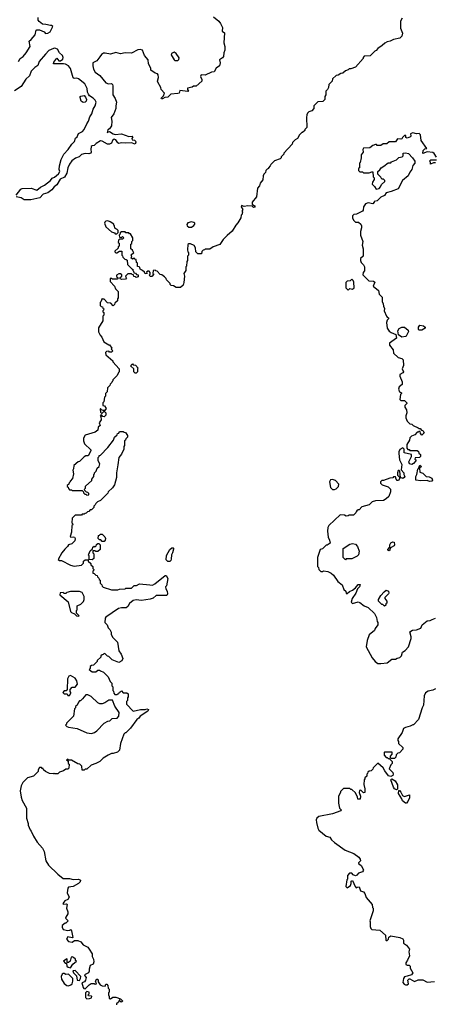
# Model space of a CAD drawing. Extents: x 2380107 to 2585170, y 384273 to 546161.
# Tile 51 of 256: x 2454557 to 2459112, y 458440 to 469250. Entities that reach past the tile are written whole.
import ezdxf

# ---------------------------------------------------------------- set-up
doc = ezdxf.new("R2010")
doc.units = 0

msp = doc.modelspace()

# ---------------------------------------------------------------- linework, layer by layer
at = {"layer": '0CON05XD'}
for points in [[(2454545, 468792), (2454562, 468825), (2454595, 468846), (2454629, 468885), (2454671, 468955), (2454662, 469015), (2454685, 469032), (2454727, 469083), (2454740, 469135), (2454745, 469140), (2454775, 469138), (2454825, 469118), (2454840, 469100), (2454865, 469101), (2454893, 469117), (2454921, 469175), (2454908, 469185), (2454895, 469185), (2454845, 469197), (2454809, 469199), (2454770, 469230), (2454761, 469245), (2454759, 469275)], [(2458758, 469265), (2458740, 469235), (2458740, 469155), (2458763, 469103), (2458755, 469070), (2458732, 469048), (2458665, 469032), (2458627, 469013), (2458595, 469008), (2458569, 468991), (2458540, 468965), (2458490, 468935), (2458475, 468910), (2458460, 468905), (2458407, 468853), (2458342, 468848), (2458330, 468835), (2458330, 468825), (2458245, 468730), (2458195, 468710), (2458175, 468710), (2458165, 468700), (2458135, 468690), (2458108, 468662), (2458085, 468660), (2458055, 468640), (2458033, 468637), (2457995, 468600), (2457990, 468575), (2457953, 468537), (2457950, 468505), (2457940, 468485), (2457920, 468465), (2457920, 468425), (2457910, 468405), (2457910, 468375), (2457887, 468353), (2457832, 468348), (2457790, 468305), (2457790, 468275), (2457765, 468250), (2457735, 468240), (2457720, 468225), (2457710, 468205), (2457708, 468175), (2457710, 468065), (2457690, 468045), (2457690, 468035), (2457665, 468010), (2457655, 468010), (2457630, 467985), (2457610, 467945), (2457585, 467930), (2457555, 467900), (2457550, 467885), (2457460, 467785), (2457460, 467775), (2457430, 467745), (2457430, 467735), (2457417, 467723), (2457355, 467700), (2457315, 467660), (2457310, 467645), (2457290, 467625), (2457290, 467615), (2457275, 467610), (2457260, 467595), (2457257, 467573), (2457240, 467555), (2457233, 467537), (2457227, 467493), (2457200, 467455), (2457190, 467425), (2457168, 467402), (2457160, 467305), (2457112, 467245), (2457110, 467225), (2457135, 467208), (2457143, 467195), (2457140, 467190), (2457125, 467187), (2457112, 467202), (2457065, 467207), (2457025, 467200), (2456995, 467210), (2456990, 467195), (2457010, 467165), (2457000, 467155), (2457002, 467142), (2457010, 467135), (2457002, 467128), (2457000, 467115), (2456990, 467105), (2456987, 467073), (2456955, 467020), (2456930, 466995), (2456893, 466927), (2456835, 466880), (2456792, 466835), (2456755, 466782), (2456683, 466757), (2456645, 466730), (2456595, 466730), (2456588, 466722), (2456572, 466718), (2456560, 466705), (2456555, 466680), (2456515, 466680), (2456492, 466702), (2456490, 466745), (2456475, 466770), (2456435, 466788), (2456415, 466788), (2456405, 466780), (2456400, 466725), (2456403, 466703), (2456410, 466695), (2456410, 466665), (2456400, 466655), (2456400, 466605), (2456394, 466596), (2456390, 466545), (2456382, 466535), (2456383, 466497), (2456362, 466465), (2456368, 466435), (2456362, 466365), (2456352, 466335), (2456325, 466308), (2456275, 466310), (2456247, 466327), (2456222, 466332), (2456212, 466342), (2456210, 466355), (2456170, 466395), (2456168, 466408), (2456148, 466428), (2456118, 466448), (2456102, 466452), (2456068, 466488), (2456052, 466492), (2456045, 466500), (2456022, 466498), (2456020, 466465), (2456030, 466455), (2456008, 466432), (2455995, 466430), (2455980, 466445), (2455990, 466455), (2455990, 466475), (2455978, 466488), (2455965, 466490), (2455952, 466478), (2455958, 466462), (2455935, 466460), (2455928, 466478), (2455908, 466498), (2455892, 466502), (2455882, 466512), (2455878, 466528), (2455868, 466538), (2455852, 466542), (2455850, 466575), (2455840, 466585), (2455838, 466618), (2455822, 466622), (2455815, 466630), (2455802, 466628), (2455795, 466620), (2455780, 466635), (2455790, 466645), (2455782, 466668), (2455810, 466695), (2455802, 466702), (2455798, 466718), (2455780, 466735), (2455780, 466785), (2455788, 466792), (2455790, 466815), (2455800, 466825), (2455800, 466855), (2455775, 466900), (2455765, 466900), (2455755, 466910), (2455725, 466910), (2455715, 466920), (2455675, 466920), (2455662, 466908), (2455658, 466892), (2455650, 466885), (2455652, 466862), (2455675, 466860), (2455685, 466870), (2455700, 466855), (2455685, 466840), (2455655, 466840), (2455642, 466828), (2455640, 466805), (2455650, 466795), (2455650, 466765), (2455640, 466755), (2455638, 466742), (2455602, 466708), (2455602, 466702), (2455612, 466692), (2455625, 466690), (2455655, 466710), (2455678, 466708), (2455680, 466665), (2455688, 466658), (2455692, 466642), (2455712, 466622), (2455728, 466618), (2455738, 466608), (2455742, 466562), (2455792, 466512), (2455800, 466510), (2455800, 466495), (2455808, 466488), (2455812, 466472), (2455828, 466468), (2455842, 466452), (2455858, 466448), (2455860, 466425), (2455835, 466420), (2455828, 466428), (2455812, 466432), (2455808, 466448), (2455792, 466452), (2455785, 466460), (2455745, 466460), (2455720, 466435), (2455722, 466422), (2455730, 466415), (2455718, 466402), (2455678, 466398), (2455660, 466405), (2455662, 466418), (2455680, 466435), (2455678, 466448), (2455665, 466460), (2455645, 466460), (2455620, 466445), (2455622, 466432), (2455640, 466415), (2455628, 466402), (2455575, 466400), (2455565, 466410), (2455552, 466408), (2455550, 466375), (2455600, 466325), (2455610, 466295), (2455640, 466265), (2455640, 466195), (2455630, 466185), (2455630, 466165), (2455602, 466138), (2455598, 466122), (2455585, 466110), (2455558, 466138), (2455522, 466142), (2455485, 466180), (2455472, 466182), (2455465, 466190), (2455448, 466152), (2455440, 466145), (2455442, 466112), (2455452, 466102), (2455468, 466098), (2455472, 466082), (2455480, 466075), (2455478, 466062), (2455470, 466055), (2455472, 466042), (2455480, 466035), (2455480, 466005), (2455470, 465995), (2455470, 465945), (2455423, 465867), (2455423, 465823), (2455440, 465785), (2455460, 465765), (2455482, 465712), (2455535, 465680), (2455545, 465680), (2455570, 465645), (2455562, 465632), (2455580, 465615), (2455565, 465600), (2455545, 465600), (2455535, 465610), (2455512, 465608), (2455500, 465595), (2455502, 465572), (2455580, 465505), (2455580, 465495), (2455650, 465415), (2455650, 465385), (2455642, 465378), (2455628, 465342), (2455580, 465295), (2455580, 465285), (2455572, 465278), (2455570, 465265), (2455552, 465248), (2455548, 465232), (2455522, 465208), (2455520, 465165), (2455500, 465145), (2455500, 465115), (2455490, 465105), (2455480, 465055), (2455470, 465045), (2455470, 465015), (2455489, 465009), (2455507, 464983), (2455492, 464958), (2455475, 464958), (2455457, 464967)], [(2456685, 469281), (2456745, 469232), (2456765, 469208), (2456784, 469165), (2456782, 469125), (2456807, 469105), (2456799, 468995), (2456812, 468955), (2456812, 468915), (2456800, 468885), (2456796, 468845), (2456785, 468830), (2456752, 468808), (2456758, 468775), (2456752, 468745), (2456714, 468716)], [(2454517, 467325), (2454571, 467389), (2454585, 467398), (2454685, 467400), (2454745, 467380), (2454785, 467413), (2454828, 467432), (2454894, 467486), (2454915, 467511), (2454938, 467522), (2454985, 467558), (2454997, 467585), (2454990, 467605), (2454994, 467646), (2455013, 467715), (2455042, 467775), (2455089, 467825), (2455130, 467885), (2455158, 467912), (2455172, 467948), (2455188, 467965), (2455205, 468002), (2455247, 468023), (2455267, 468045), (2455293, 468107), (2455312, 468135), (2455329, 468185), (2455349, 468215), (2455363, 468267), (2455388, 468305), (2455396, 468344), (2455386, 468365), (2455365, 468388), (2455324, 468414), (2455312, 468432), (2455302, 468455), (2455299, 468495), (2455274, 468545), (2455205, 468601), (2455185, 468609), (2455155, 468606), (2455145, 468612), (2455116, 468715), (2455092, 468742), (2455062, 468762), (2455037, 468767), (2454930, 468765), (2454932, 468785), (2454965, 468828), (2454988, 468798), (2455005, 468797), (2455031, 468815), (2455034, 468835), (2455026, 468855), (2454996, 468886), (2454972, 468928), (2454945, 468938), (2454930, 468935), (2454879, 468911), (2454839, 468871), (2454770, 468790), (2454755, 468747), (2454723, 468725), (2454684, 468686), (2454664, 468635), (2454624, 468596), (2454575, 468517), (2454502, 468468)], [(2456714, 468716), (2456695, 468678), (2456665, 468672), (2456595, 468642), (2456552, 468645), (2456542, 468625), (2456560, 468595), (2456560, 468575), (2456495, 468520), (2456465, 468520), (2456452, 468508), (2456402, 468498), (2456400, 468485), (2456410, 468465), (2456405, 468460), (2456318, 468472), (2456308, 468445), (2456295, 468438), (2456218, 468432), (2456185, 468400), (2456153, 468397), (2456125, 468380), (2456115, 468380), (2456112, 468388), (2456137, 468413), (2456148, 468445), (2456113, 468483), (2456108, 468505), (2456073, 468563), (2456070, 468575), (2456082, 468615), (2456078, 468645), (2456070, 468655), (2456045, 468662), (2455998, 468695), (2455999, 468719), (2455974, 468764), (2455968, 468808), (2455927, 468855), (2455908, 468915), (2455882, 468922), (2455855, 468918), (2455785, 468881), (2455715, 468887), (2455665, 468876), (2455615, 468888), (2455555, 468871), (2455495, 468884), (2455478, 468882), (2455455, 468869), (2455439, 468841), (2455403, 468797), (2455361, 468775), (2455360, 468745), (2455369, 468705), (2455385, 468675), (2455438, 468638), (2455505, 468556), (2455534, 468546), (2455565, 468548), (2455575, 468540), (2455580, 468525), (2455579, 468425), (2455606, 468385), (2455622, 468345), (2455613, 468305), (2455614, 468275), (2455590, 468215), (2455563, 468175), (2455568, 468135), (2455564, 468086), (2455545, 468052), (2455525, 468040), (2455520, 468010), (2455530, 468020), (2455545, 468022), (2455585, 467996), (2455605, 467990), (2455674, 467996), (2455755, 467966), (2455792, 467972), (2455800, 467965), (2455790, 467945), (2455792, 467932), (2455817, 467927), (2455828, 467918), (2455832, 467905), (2455825, 467882), (2455785, 467898), (2455715, 467894), (2455675, 467899), (2455645, 467891), (2455635, 467898), (2455615, 467930), (2455595, 467937), (2455576, 467924), (2455565, 467893), (2455545, 467882), (2455523, 467883), (2455465, 467916), (2455445, 467921), (2455398, 467892), (2455375, 467867), (2455354, 467866), (2455341, 467859), (2455337, 467825), (2455342, 467795), (2455337, 467783), (2455315, 467776), (2455275, 467779), (2455235, 467771), (2455210, 467745), (2455172, 467728), (2455130, 467700), (2455103, 467665), (2455087, 467625), (2455076, 467565), (2455050, 467520), (2455002, 467498), (2454965, 467437), (2454935, 467416), (2454909, 467381), (2454865, 467349), (2454814, 467336), (2454780, 467295), (2454678, 467272), (2454607, 467273), (2454574, 467294), (2454520, 467305)], [(2456295, 468800), (2456307, 468813), (2456308, 468832), (2456275, 468880), (2456255, 468892), (2456225, 468878), (2456222, 468865), (2456255, 468810), (2456263, 468803), (2456295, 468800)], [(2455255, 468339), (2455234, 468354), (2455220, 468395), (2455220, 468405), (2455228, 468412), (2455266, 468416), (2455281, 468401), (2455292, 468375), (2455286, 468354), (2455275, 468343), (2455255, 468339)], [(2459135, 467740), (2459112, 467782), (2459095, 467790), (2459035, 467798), (2458985, 467780), (2458988, 467815), (2459008, 467832), (2459030, 467835), (2458968, 467925), (2458960, 467985), (2458945, 468002), (2458915, 467998), (2458875, 468007), (2458858, 468002), (2458850, 467995), (2458854, 467975), (2458849, 467965), (2458815, 467948), (2458800, 467955), (2458798, 467978), (2458785, 467980), (2458762, 467958), (2458755, 467942), (2458745, 467938), (2458708, 467942), (2458685, 467910), (2458615, 467908), (2458592, 467888), (2458552, 467888), (2458525, 467870), (2458485, 467870), (2458478, 467878), (2458465, 467880), (2458435, 467870), (2458405, 467842), (2458335, 467840), (2458328, 467825), (2458330, 467795), (2458310, 467765), (2458310, 467735), (2458297, 467683), (2458290, 467675), (2458290, 467625), (2458280, 467615), (2458280, 467595), (2458295, 467580), (2458325, 467580), (2458335, 467570), (2458395, 467570), (2458425, 467580), (2458438, 467578), (2458440, 467525), (2458452, 467512), (2458452, 467495), (2458433, 467467), (2458430, 467445), (2458455, 467420), (2458475, 467388), (2458508, 467395), (2458522, 467415), (2458531, 467439), (2458570, 467475), (2458570, 467485), (2458555, 467498), (2458535, 467500), (2458525, 467520), (2458490, 467555), (2458490, 467585), (2458515, 467602), (2458528, 467625), (2458558, 467642), (2458605, 467680), (2458635, 467680), (2458642, 467688), (2458695, 467710), (2458723, 467737), (2458760, 467745), (2458770, 467755), (2458770, 467785), (2458795, 467788), (2458830, 467780), (2458874, 467734), (2458897, 467695), (2458897, 467675), (2458875, 467648), (2458866, 467605), (2458844, 467576), (2458826, 467534), (2458764, 467486), (2458716, 467394), (2458637, 467363), (2458585, 467350), (2458565, 467320), (2458525, 467300), (2458485, 467260), (2458450, 467255), (2458450, 467245), (2458435, 467230), (2458385, 467238), (2458355, 467228), (2458333, 467197), (2458332, 467158), (2458323, 467147), (2458257, 467113), (2458228, 467112), (2458212, 467095), (2458213, 467073), (2458225, 467050), (2458248, 467028), (2458278, 467028), (2458304, 467004), (2458314, 466985), (2458314, 466965), (2458300, 466925), (2458301, 466885), (2458326, 466815), (2458318, 466775), (2458330, 466735), (2458330, 466655), (2458303, 466627), (2458300, 466605), (2458310, 466585), (2458335, 466560), (2458347, 466535), (2458346, 466494), (2458330, 466475), (2458328, 466448), (2458392, 466382), (2458445, 466380), (2458458, 466368), (2458440, 466325), (2458500, 466275), (2458506, 466236), (2458538, 466205), (2458540, 466155), (2458552, 466132), (2458553, 466103), (2458565, 466080)], [(2459125, 467680), (2459105, 467680), (2459072, 467662), (2459070, 467685), (2459060, 467695), (2459075, 467710), (2459138, 467712)], [(2455625, 466900), (2455640, 466915), (2455640, 466935), (2455628, 466948), (2455612, 466952), (2455602, 466962), (2455600, 466985), (2455590, 466995), (2455590, 467005), (2455552, 467032), (2455525, 467040), (2455502, 467038), (2455492, 467028), (2455490, 467015), (2455504, 466974), (2455565, 466920), (2455598, 466908), (2455605, 466900), (2455625, 466900)], [(2456445, 466973), (2456469, 466991), (2456480, 467005), (2456480, 467015), (2456470, 467025), (2456445, 467032), (2456405, 467018), (2456395, 467000), (2456397, 466987), (2456415, 466973), (2456445, 466973)], [(2458165, 466280), (2458185, 466300), (2458215, 466290), (2458230, 466305), (2458227, 466367), (2458220, 466385), (2458205, 466400), (2458188, 466382), (2458155, 466380), (2458140, 466365), (2458140, 466305), (2458165, 466280)], [(2458565, 466080), (2458562, 466055), (2458587, 465995), (2458594, 465984), (2458610, 465975), (2458610, 465965), (2458595, 465950), (2458588, 465925), (2458593, 465863), (2458615, 465832), (2458640, 465815), (2458688, 465795), (2458698, 465755), (2458621, 465699), (2458620, 465675), (2458660, 465625), (2458665, 465590), (2458715, 465542), (2458755, 465530), (2458770, 465515), (2458773, 465455), (2458758, 465415), (2458772, 465385), (2458765, 465372), (2458732, 465355), (2458733, 465335), (2458758, 465275), (2458760, 465245), (2458725, 465220), (2458720, 465195), (2458730, 465165), (2458750, 465155), (2458750, 465145), (2458740, 465135), (2458735, 465080), (2458745, 465070), (2458785, 465070), (2458810, 465045), (2458810, 465035), (2458790, 465015), (2458790, 464995), (2458807, 464967), (2458812, 464935), (2458798, 464902), (2458798, 464878), (2458813, 464843), (2458842, 464812), (2458865, 464810), (2458880, 464795), (2458935, 464770), (2458945, 464760), (2458955, 464760), (2458972, 464742), (2458985, 464740), (2459000, 464715), (2458975, 464690), (2458960, 464705), (2458958, 464728), (2458945, 464730), (2458935, 464720), (2458925, 464720), (2458898, 464692), (2458862, 464678), (2458842, 464658), (2458840, 464635), (2458810, 464585), (2458810, 464545), (2458822, 464532), (2458835, 464530), (2458845, 464520), (2458925, 464520), (2458938, 464508), (2458942, 464492), (2458960, 464475), (2458960, 464455), (2458948, 464442), (2458902, 464438), (2458900, 464425), (2458908, 464418), (2458910, 464405), (2458883, 464377), (2458865, 464367), (2458840, 464375), (2458834, 464396), (2458860, 464455), (2458860, 464475), (2458780, 464495), (2458780, 464535), (2458768, 464548), (2458735, 464530), (2458724, 464506), (2458724, 464486), (2458728, 464418), (2458754, 464365), (2458747, 464307), (2458778, 464275), (2458778, 464255), (2458788, 464235), (2458782, 464225), (2458765, 464212), (2458740, 464225), (2458732, 464292), (2458725, 464300), (2458715, 464300), (2458708, 464275), (2458708, 464248), (2458728, 464228), (2458732, 464215), (2458718, 464192), (2458705, 464192), (2458692, 464205), (2458685, 464230), (2458665, 464230), (2458655, 464220), (2458623, 464217), (2458555, 464190), (2458535, 464190), (2458520, 464175), (2458522, 464162), (2458540, 464145), (2458605, 464122), (2458632, 464095), (2458632, 464065), (2458612, 464015), (2458585, 463988), (2458555, 463972), (2458465, 463968), (2458430, 463955), (2458397, 463923), (2458315, 463900), (2458285, 463870), (2458275, 463870), (2458262, 463858), (2458252, 463848), (2458250, 463835), (2458225, 463810), (2458175, 463810), (2458167, 463803), (2458145, 463800), (2458125, 463810), (2458078, 463812), (2457952, 463695), (2457942, 463675), (2457938, 463635), (2457947, 463567), (2457962, 463535), (2457967, 463503), (2457935, 463480), (2457925, 463480), (2457885, 463440), (2457860, 463435), (2457830, 463345), (2457830, 463245), (2457840, 463235), (2457843, 463213), (2457865, 463190), (2457885, 463190), (2457895, 463200), (2457942, 463192), (2457980, 463175), (2458005, 463150), (2458051, 463081), (2458100, 463045), (2458120, 462995), (2458140, 462975), (2458145, 462950), (2458155, 462950), (2458179, 462971), (2458215, 462987), (2458248, 463012), (2458275, 463048), (2458299, 463049), (2458291, 463025), (2458269, 463001), (2458249, 462955), (2458209, 462895), (2458200, 462855), (2458215, 462842), (2458275, 462857), (2458295, 462852), (2458343, 462813), (2458387, 462797), (2458455, 462730), (2458478, 462685), (2458483, 462643), (2458492, 462632), (2458492, 462605), (2458463, 462567), (2458456, 462544), (2458398, 462495), (2458373, 462435), (2458362, 462365), (2458430, 462245), (2458463, 462203), (2458493, 462183), (2458525, 462180), (2458595, 462190), (2458645, 462230), (2458685, 462230), (2458705, 462242), (2458735, 462248), (2458750, 462265), (2458762, 462305), (2458792, 462325), (2458827, 462365), (2458858, 462455), (2458858, 462475), (2458842, 462528), (2458873, 462547), (2458917, 462553), (2458965, 462570), (2458980, 462605), (2459035, 462650), (2459067, 462653), (2459090, 462665), (2459125, 462680)], [(2458755, 465766), (2458720, 465790), (2458710, 465835), (2458725, 465860), (2458755, 465873), (2458783, 465873), (2458825, 465840), (2458828, 465825), (2458804, 465776), (2458795, 465771), (2458755, 465766)], [(2458975, 465840), (2458945, 465840), (2458938, 465848), (2458938, 465875), (2458953, 465897), (2458995, 465888), (2459010, 465875), (2459010, 465865), (2458975, 465840)], [(2455835, 465370), (2455825, 465370), (2455812, 465382), (2455810, 465415), (2455780, 465445), (2455782, 465458), (2455795, 465470), (2455805, 465460), (2455828, 465458), (2455860, 465425), (2455850, 465415), (2455850, 465385), (2455835, 465370)], [(2455457, 464967), (2455445, 464980), (2455440, 464975), (2455445, 464940), (2455455, 464930), (2455465, 464930), (2455482, 464948), (2455488, 464948), (2455502, 464932), (2455502, 464908), (2455485, 464890), (2455472, 464892), (2455455, 464910), (2455440, 464905), (2455450, 464895), (2455452, 464858), (2455430, 464825), (2455440, 464795), (2455420, 464775), (2455417, 464743), (2455385, 464720), (2455275, 464688), (2455258, 464655), (2455258, 464625), (2455268, 464595), (2455338, 464528), (2455340, 464515), (2455308, 464462), (2455285, 464460), (2455265, 464450), (2455215, 464400), (2455200, 464395), (2455153, 464357), (2455148, 464318), (2455140, 464305), (2455148, 464265), (2455137, 464213), (2455110, 464185), (2455110, 464175), (2455100, 464165), (2455098, 464152), (2455080, 464135), (2455080, 464125), (2455088, 464118), (2455092, 464102), (2455105, 464090), (2455125, 464090), (2455135, 464080), (2455245, 464080), (2455258, 464068), (2455260, 464055), (2455272, 464042), (2455285, 464040), (2455295, 464030), (2455318, 464032), (2455318, 464048), (2455305, 464060), (2455292, 464062), (2455272, 464082), (2455270, 464095), (2455280, 464105), (2455282, 464128), (2455348, 464192), (2455350, 464205), (2455370, 464235), (2455370, 464255), (2455380, 464265), (2455380, 464275), (2455397, 464293), (2455410, 464325), (2455430, 464345), (2455438, 464375), (2455420, 464405), (2455420, 464445), (2455430, 464455), (2455430, 464465), (2455445, 464470), (2455526, 464554), (2455587, 464633), (2455600, 464665), (2455628, 464692), (2455632, 464708), (2455648, 464712), (2455655, 464730), (2455695, 464730), (2455705, 464720), (2455718, 464718), (2455740, 464685), (2455740, 464665), (2455722, 464648), (2455720, 464635), (2455710, 464625), (2455710, 464575), (2455700, 464565), (2455700, 464535), (2455675, 464480), (2455648, 464442), (2455637, 464363), (2455620, 464275), (2455620, 464225), (2455598, 464145), (2455575, 464110), (2455530, 464065), (2455525, 464050), (2455445, 463970), (2455412, 463958), (2455392, 463938), (2455388, 463922), (2455372, 463908), (2455370, 463895), (2455345, 463870), (2455332, 463868), (2455318, 463852), (2455302, 463848), (2455288, 463832), (2455275, 463830), (2455265, 463820), (2455245, 463820), (2455235, 463810), (2455165, 463810), (2455132, 463778), (2455130, 463725), (2455138, 463718), (2455140, 463705), (2455130, 463695), (2455128, 463625), (2455112, 463575), (2455118, 463568), (2455145, 463574), (2455159, 463569), (2455167, 463555), (2455162, 463528), (2455130, 463495), (2455094, 463486), (2455083, 463465), (2455052, 463438), (2455020, 463395), (2454980, 463325), (2454993, 463313), (2455015, 463312), (2455115, 463262), (2455155, 463250), (2455235, 463260), (2455258, 463282), (2455260, 463305), (2455275, 463320), (2455308, 463318), (2455310, 463305), (2455338, 463278), (2455340, 463265), (2455360, 463245), (2455360, 463225), (2455370, 463215), (2455370, 463205), (2455360, 463195), (2455362, 463172), (2455375, 463170), (2455392, 463152), (2455408, 463148), (2455412, 463132), (2455428, 463118), (2455430, 463105), (2455440, 463095), (2455440, 463065), (2455460, 463045), (2455462, 463032), (2455475, 463020), (2455565, 462992), (2455635, 462990), (2455655, 462998), (2455715, 463000), (2455725, 463010), (2455785, 463010), (2455813, 463037), (2455842, 463038), (2455875, 463058), (2455986, 463046), (2456015, 463043), (2456042, 463055), (2456155, 463147), (2456168, 463148), (2456186, 463115), (2456170, 463035), (2456160, 463025), (2456163, 463003), (2456178, 462975), (2456180, 462945), (2456175, 462930), (2456055, 462930), (2456025, 462900), (2455992, 462888), (2455895, 462873), (2455835, 462879), (2455805, 462873), (2455765, 462842), (2455745, 462808), (2455726, 462794), (2455675, 462793), (2455642, 462785), (2455505, 462692), (2455495, 462680), (2455493, 462633), (2455520, 462605), (2455530, 462575), (2455548, 462555), (2455562, 462525), (2455562, 462505), (2455575, 462470), (2455630, 462415), (2455645, 462320), (2455672, 462285), (2455692, 462235), (2455679, 462211), (2455645, 462192), (2455573, 462223), (2455535, 462260), (2455522, 462262), (2455498, 462288), (2455485, 462290), (2455475, 462280), (2455462, 462278), (2455450, 462265), (2455448, 462252), (2455410, 462215), (2455408, 462202), (2455368, 462162), (2455345, 462160), (2455332, 462148), (2455330, 462125), (2455320, 462115), (2455355, 462090), (2455395, 462090), (2455415, 462110), (2455435, 462110), (2455445, 462100), (2455478, 462088), (2455530, 462035), (2455550, 461985), (2455570, 461965), (2455570, 461935), (2455580, 461925), (2455580, 461885), (2455588, 461878), (2455590, 461855), (2455602, 461842), (2455625, 461840), (2455635, 461850), (2455648, 461852), (2455652, 461868), (2455665, 461870), (2455675, 461880), (2455695, 461860), (2455735, 461860), (2455748, 461848), (2455750, 461815), (2455740, 461805), (2455740, 461775), (2455730, 461765), (2455730, 461735), (2455805, 461660), (2455885, 461678), (2455935, 461678), (2455955, 461683), (2455972, 461675), (2455965, 461660), (2455882, 461605), (2455865, 461580), (2455844, 461566), (2455775, 461470), (2455725, 461420), (2455715, 461420), (2455700, 461405), (2455663, 461305), (2455655, 461230), (2455632, 461208), (2455585, 461192), (2455565, 461192), (2455530, 461175), (2455475, 461142), (2455436, 461104), (2455395, 461082), (2455343, 461067), (2455295, 461020), (2455275, 461020), (2455265, 461010), (2455242, 461012), (2455240, 461055), (2455218, 461078), (2455195, 461080), (2455125, 461120), (2455095, 461120), (2455085, 461130), (2455070, 461125), (2455088, 461108), (2455090, 461085), (2455100, 461075), (2455098, 461032), (2455085, 461020), (2455065, 461020), (2455037, 461003), (2454995, 460990), (2454975, 460970), (2454945, 460970), (2454935, 460978), (2454928, 460972), (2454883, 460973), (2454840, 460995), (2454820, 461015), (2454815, 461030), (2454805, 461030), (2454795, 461040), (2454775, 461040), (2454760, 461015), (2454760, 460995), (2454710, 460945), (2454644, 460926), (2454593, 460875), (2454575, 460840), (2454561, 460785), (2454574, 460714), (2454586, 460676), (2454632, 460592), (2454633, 460485), (2454652, 460425), (2454652, 460405), (2454672, 460355), (2454685, 460340), (2454708, 460285), (2454749, 460219), (2454808, 460155), (2454826, 460116), (2454843, 460015), (2454875, 459968), (2454975, 459868), (2455033, 459823), (2455105, 459821), (2455145, 459811), (2455205, 459813), (2455224, 459804), (2455222, 459785), (2455205, 459766), (2455146, 459734), (2455095, 459726), (2455087, 459715), (2455078, 459665), (2455099, 459615), (2455085, 459592), (2455054, 459576), (2455030, 459545), (2455035, 459540), (2455072, 459542), (2455080, 459535), (2455070, 459495), (2455086, 459455), (2455086, 459435), (2455063, 459397), (2455062, 459385), (2455090, 459355), (2455065, 459330), (2455055, 459330), (2455024, 459306), (2455023, 459287), (2455035, 459262), (2455085, 459250), (2455107, 459253), (2455115, 459260), (2455128, 459245), (2455140, 459175), (2455135, 459170), (2455085, 459180), (2455072, 459155), (2455095, 459130), (2455133, 459123), (2455158, 459142), (2455195, 459140), (2455228, 459125), (2455255, 459092), (2455290, 459075), (2455306, 459066), (2455322, 459045), (2455352, 458995), (2455352, 458965), (2455367, 458937), (2455372, 458905), (2455365, 458880), (2455330, 458865), (2455320, 458825), (2455322, 458805), (2455313, 458787), (2455270, 458765), (2455272, 458752), (2455288, 458735), (2455282, 458705), (2455270, 458685), (2455240, 458675), (2455253, 458623), (2455262, 458612), (2455275, 458610), (2455320, 458655), (2455343, 458667), (2455375, 458670), (2455385, 458660), (2455400, 458665), (2455390, 458695), (2455405, 458720), (2455418, 458708), (2455420, 458685), (2455440, 458655), (2455465, 458642), (2455495, 458640), (2455505, 458660), (2455515, 458660), (2455527, 458647), (2455528, 458618), (2455540, 458605), (2455540, 458575), (2455533, 458565), (2455533, 458545), (2455542, 458525), (2455540, 458505), (2455555, 458500), (2455581, 458519), (2455615, 458518), (2455665, 458500), (2455690, 458475), (2455673, 458463), (2455660, 458475), (2455658, 458488), (2455652, 458488), (2455642, 458465), (2455620, 458445), (2455620, 458435)], [(2459061, 464181), (2459035, 464192), (2458965, 464187), (2458910, 464195), (2458910, 464235), (2458920, 464255), (2458930, 464315), (2458938, 464322), (2458952, 464358), (2458970, 464345), (2458950, 464325), (2458952, 464282), (2458985, 464270), (2459023, 464233), (2459055, 464232), (2459085, 464218), (2459092, 464195), (2459085, 464182), (2459061, 464181)], [(2458015, 464092), (2458035, 464100), (2458060, 464125), (2458062, 464152), (2458025, 464190), (2457995, 464200), (2457973, 464197), (2457960, 464175), (2457973, 464113), (2457993, 464093), (2458015, 464092)], [(2455485, 463520), (2455462, 463522), (2455448, 463538), (2455435, 463540), (2455420, 463555), (2455422, 463588), (2455435, 463590), (2455445, 463600), (2455465, 463600), (2455493, 463573), (2455500, 463555), (2455498, 463535), (2455485, 463520)], [(2455355, 463320), (2455322, 463322), (2455320, 463365), (2455310, 463375), (2455318, 463382), (2455332, 463418), (2455358, 463442), (2455362, 463458), (2455375, 463470), (2455388, 463462), (2455398, 463472), (2455402, 463488), (2455415, 463500), (2455425, 463500), (2455440, 463485), (2455440, 463435), (2455415, 463410), (2455395, 463410), (2455385, 463420), (2455362, 463418), (2455360, 463395), (2455370, 463385), (2455370, 463335), (2455355, 463320)], [(2456205, 463300), (2456185, 463300), (2456168, 463318), (2456171, 463369), (2456208, 463435), (2456228, 463452), (2456242, 463452), (2456248, 463448), (2456247, 463437), (2456237, 463395), (2456224, 463376), (2456222, 463328), (2456218, 463312), (2456205, 463300)], [(2458135, 463320), (2458110, 463345), (2458110, 463445), (2458185, 463490), (2458215, 463498), (2458245, 463490), (2458270, 463465), (2458288, 463415), (2458280, 463375), (2458265, 463360), (2458205, 463330), (2458145, 463330), (2458135, 463320)], [(2458615, 463420), (2458600, 463425), (2458600, 463435), (2458622, 463458), (2458624, 463486), (2458633, 463507), (2458655, 463518), (2458672, 463512), (2458676, 463486), (2458671, 463475), (2458630, 463450), (2458625, 463430), (2458615, 463420)], [(2458565, 462810), (2458545, 462830), (2458535, 462830), (2458500, 462865), (2458500, 462885), (2458525, 462930), (2458561, 462969), (2458585, 462987), (2458608, 462975), (2458612, 462955), (2458610, 462945), (2458570, 462905), (2458570, 462895), (2458590, 462865), (2458590, 462845), (2458580, 462835), (2458578, 462822), (2458565, 462810)], [(2455205, 462700), (2455210, 462705), (2455180, 462735), (2455180, 462765), (2455188, 462772), (2455190, 462815), (2455228, 462832), (2455258, 462862), (2455267, 462883), (2455267, 462917), (2455245, 462960), (2455215, 462972), (2455115, 462972), (2455075, 462960), (2455065, 462950), (2455045, 462950), (2455035, 462960), (2455002, 462958), (2455000, 462935), (2455088, 462858), (2455114, 462754), (2455125, 462742), (2455158, 462728), (2455180, 462705), (2455205, 462700)], [(2455105, 461830), (2455120, 461855), (2455120, 461865), (2455110, 461875), (2455112, 461898), (2455135, 461920), (2455168, 461922), (2455192, 461955), (2455185, 461990), (2455165, 462022), (2455115, 462050), (2455097, 462043), (2455082, 462015), (2455080, 461895), (2455068, 461882), (2455045, 461880), (2455030, 461865), (2455045, 461850), (2455078, 461848), (2455085, 461830), (2455105, 461830)], [(2455345, 461412), (2455380, 461425), (2455406, 461444), (2455485, 461528), (2455525, 461548), (2455549, 461551), (2455573, 461577), (2455627, 461583), (2455648, 461602), (2455650, 461645), (2455603, 461713), (2455578, 461778), (2455535, 461780), (2455492, 461748), (2455462, 461738), (2455438, 461738), (2455415, 461748), (2455341, 461821), (2455305, 461837), (2455285, 461838), (2455248, 461792), (2455225, 461770), (2455215, 461770), (2455202, 461758), (2455190, 461725), (2455172, 461708), (2455170, 461695), (2455160, 461685), (2455147, 461603), (2455070, 461525), (2455070, 461515), (2455060, 461505), (2455075, 461490), (2455095, 461482), (2455187, 461467), (2455295, 461420), (2455345, 461412)], [(2459125, 461902), (2459095, 461888), (2459045, 461878), (2459015, 461860), (2459000, 461825), (2458992, 461725), (2458978, 461695), (2458940, 461565), (2458885, 461510), (2458875, 461510), (2458847, 461493), (2458795, 461480), (2458775, 461468), (2458758, 461425), (2458712, 461355), (2458710, 461335), (2458717, 461327), (2458720, 461305), (2458768, 461258), (2458768, 461242), (2458728, 461202), (2458712, 461198), (2458692, 461178), (2458690, 461155), (2458675, 461140), (2458635, 461140), (2458630, 461145), (2458630, 461165), (2458650, 461185), (2458648, 461208), (2458565, 461210), (2458560, 461205), (2458560, 461175), (2458585, 461150), (2458595, 461150), (2458605, 461140), (2458618, 461138), (2458650, 461105), (2458650, 461085), (2458635, 461070), (2458618, 461025), (2458656, 460986), (2458661, 460965), (2458655, 460953), (2458635, 460941), (2458610, 460950), (2458567, 461005), (2458552, 461035), (2458492, 461088), (2458442, 461038), (2458438, 461022), (2458418, 461002), (2458395, 461000), (2458382, 460988), (2458380, 460975), (2458370, 460965), (2458370, 460945), (2458350, 460925), (2458350, 460915), (2458340, 460905), (2458338, 460855), (2458350, 460805), (2458350, 460765), (2458335, 460760), (2458305, 460790), (2458292, 460788), (2458288, 460765), (2458300, 460725), (2458298, 460692), (2458272, 460692), (2458268, 460715), (2458245, 460760), (2458205, 460800), (2458195, 460800), (2458185, 460810), (2458115, 460810), (2458080, 460775), (2458080, 460765), (2458058, 460725), (2458058, 460648), (2458072, 460595), (2458088, 460575), (2458086, 460564), (2457995, 460530), (2457845, 460501), (2457822, 460485), (2457816, 460465), (2457819, 460435), (2457832, 460375), (2457845, 460352), (2457925, 460285), (2457965, 460274), (2457981, 460245), (2458015, 460215), (2458134, 460134), (2458228, 460095), (2458284, 460054), (2458298, 460035), (2458300, 460015), (2458280, 459995), (2458280, 459985), (2458307, 459965), (2458333, 459915), (2458332, 459905), (2458322, 459895), (2458279, 459881), (2458262, 459858), (2458245, 459850), (2458221, 459861), (2458205, 459880), (2458182, 459878), (2458160, 459855), (2458160, 459815), (2458150, 459805), (2458140, 459735), (2458155, 459720), (2458190, 459745), (2458200, 459765), (2458198, 459792), (2458215, 459798), (2458242, 459732), (2458255, 459720), (2458263, 459727), (2458285, 459728), (2458300, 459685), (2458336, 459676), (2458348, 459658), (2458362, 459612), (2458428, 459535), (2458433, 459503), (2458440, 459495), (2458440, 459465), (2458402, 459355), (2458408, 459345), (2458408, 459295), (2458414, 459274), (2458425, 459262), (2458513, 459253), (2458575, 459200), (2458580, 459145), (2458585, 459140), (2458595, 459140), (2458610, 459155), (2458612, 459178), (2458635, 459190), (2458735, 459172), (2458765, 459160), (2458772, 459145), (2458772, 459112), (2458805, 459090), (2458838, 459045), (2458832, 459015), (2458838, 458972), (2458817, 458923), (2458798, 458895), (2458798, 458878), (2458815, 458870), (2458835, 458870), (2458848, 458858), (2458848, 458835), (2458878, 458785), (2458860, 458765), (2458815, 458750), (2458785, 458740), (2458772, 458725), (2458768, 458678), (2458781, 458661), (2458795, 458652), (2458815, 458652), (2458827, 458663), (2458822, 458705), (2458835, 458720), (2458845, 458720), (2458895, 458692), (2458935, 458708), (2458985, 458708), (2459035, 458682), (2459115, 458690)], [(2458695, 460793), (2458675, 460806), (2458664, 460825), (2458634, 460905), (2458644, 460916), (2458682, 460892), (2458708, 460848), (2458708, 460802), (2458695, 460793)], [(2458795, 460648), (2458763, 460673), (2458756, 460696), (2458718, 460755), (2458722, 460788), (2458728, 460788), (2458745, 460768), (2458764, 460734), (2458785, 460722), (2458838, 460738), (2458840, 460705), (2458820, 460665), (2458805, 460650), (2458795, 460648)], [(2455115, 458840), (2455141, 458879), (2455180, 458915), (2455172, 458922), (2455170, 458935), (2455150, 458955), (2455135, 458960), (2455122, 458958), (2455110, 458915), (2455095, 458900), (2455080, 458900), (2455080, 458935), (2455075, 458940), (2455040, 458915), (2455055, 458890), (2455070, 458890), (2455075, 458860), (2455088, 458848), (2455115, 458840)], [(2455095, 458644), (2455118, 458652), (2455132, 458665), (2455142, 458695), (2455140, 458725), (2455095, 458770), (2455065, 458768), (2455045, 458780), (2455035, 458778), (2455025, 458770), (2455013, 458745), (2455017, 458715), (2455045, 458667), (2455075, 458647), (2455095, 458644)], [(2455215, 458700), (2455227, 458723), (2455230, 458745), (2455165, 458810), (2455142, 458808), (2455150, 458785), (2455182, 458752), (2455190, 458705), (2455215, 458700)], [(2455295, 458500), (2455325, 458502), (2455345, 458510), (2455350, 458525), (2455345, 458530), (2455312, 458532), (2455310, 458545), (2455320, 458555), (2455320, 458575), (2455295, 458580), (2455280, 458565), (2455280, 458515), (2455295, 458500)]]:
    msp.add_lwpolyline(points, dxfattribs=at)

doc.saveas('drawing.dxf')
